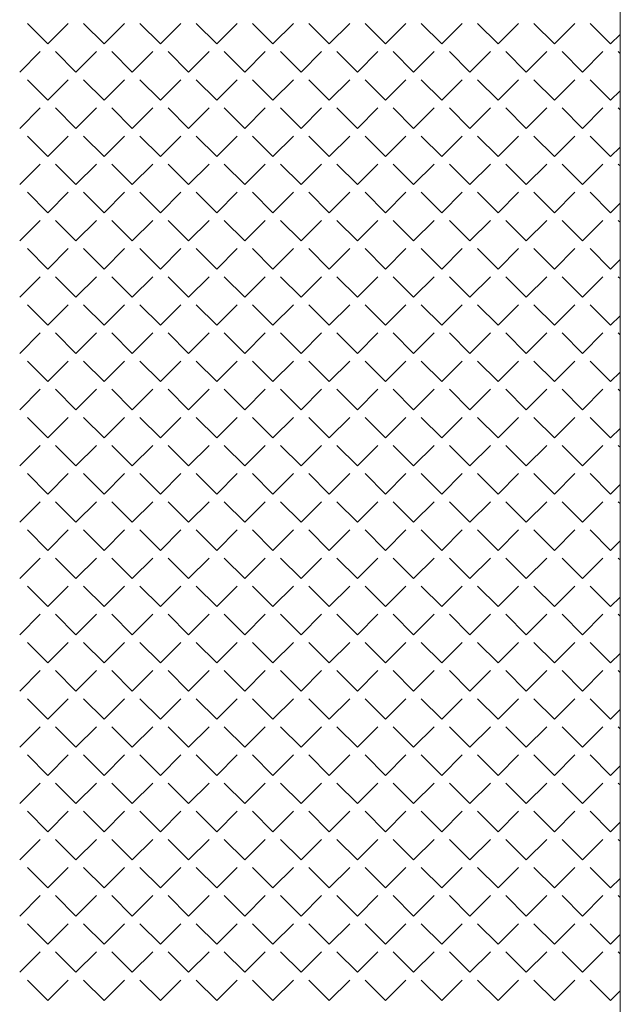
# Model space of a CAD drawing. Header units: millimetres. Extents: x -23540 to 53212, y -37964 to 41185.
# Tile 65 of 203: x -6912 to -6701, y -30744 to -30398. Entities that reach past the tile are written whole.
import ezdxf

# ---------------------------------------------------------------- set-up
doc = ezdxf.new("R2010")
doc.units = ezdxf.units.MM
doc.layers.get('0').update_dxf_attribs({"lineweight": 18})

msp = doc.modelspace()

# ---------------------------------------------------------------- linework, layer by layer
at = {"color": 251, "true_color": 0x636466}
msp.add_line((-6701.21, -31300.46), (-6701.21, -30145.1), dxfattribs=at)
at = {"color": 251, "linetype": 'Continuous', "lineweight": 20, "true_color": 0x636466}
for p, q in [((-6902.18, -30406.99), (-6909.36, -30399.81)), ((-6902.18, -30406.99), (-6894.99, -30399.81)), ((-6882.42, -30406.99), (-6889.61, -30399.81)), ((-6882.42, -30406.99), (-6875.24, -30399.81)), ((-6862.67, -30406.99), (-6869.85, -30399.81)), ((-6862.67, -30406.99), (-6855.48, -30399.81)), ((-6842.91, -30406.99), (-6850.09, -30399.81)), ((-6842.91, -30406.99), (-6835.72, -30399.81)), ((-6823.15, -30406.99), (-6830.34, -30399.81)), ((-6823.15, -30406.99), (-6815.97, -30399.81)), ((-6803.4, -30406.99), (-6810.58, -30399.81)), ((-6803.4, -30406.99), (-6796.21, -30399.81)), ((-6783.64, -30406.99), (-6790.82, -30399.81)), ((-6783.64, -30406.99), (-6776.46, -30399.81)), ((-6763.88, -30406.99), (-6771.07, -30399.81)), ((-6763.88, -30406.99), (-6756.7, -30399.81)), ((-6744.13, -30406.99), (-6751.31, -30399.81)), ((-6744.13, -30406.99), (-6736.94, -30399.81)), ((-6724.37, -30406.99), (-6731.55, -30399.81)), ((-6724.37, -30406.99), (-6717.19, -30399.81)), ((-6704.61, -30406.99), (-6711.8, -30399.81)), ((-6704.61, -30406.99), (-6701.3, -30403.68)), ((-6912.06, -30416.87), (-6904.87, -30409.68)), ((-6892.3, -30416.87), (-6899.48, -30409.68)), ((-6892.3, -30416.87), (-6885.12, -30409.68)), ((-6872.54, -30416.87), (-6879.73, -30409.68)), ((-6872.54, -30416.87), (-6865.36, -30409.68)), ((-6852.79, -30416.87), (-6859.97, -30409.68)), ((-6852.79, -30416.87), (-6845.6, -30409.68)), ((-6833.03, -30416.87), (-6840.22, -30409.68)), ((-6833.03, -30416.87), (-6825.85, -30409.68)), ((-6813.27, -30416.87), (-6820.46, -30409.68)), ((-6813.27, -30416.87), (-6806.09, -30409.68)), ((-6793.52, -30416.87), (-6800.7, -30409.68)), ((-6793.52, -30416.87), (-6786.33, -30409.68)), ((-6773.76, -30416.87), (-6780.95, -30409.68)), ((-6773.76, -30416.87), (-6766.58, -30409.68)), ((-6754, -30416.87), (-6761.19, -30409.68)), ((-6754, -30416.87), (-6746.82, -30409.68)), ((-6734.25, -30416.87), (-6741.43, -30409.68)), ((-6734.25, -30416.87), (-6727.06, -30409.68)), ((-6714.49, -30416.87), (-6721.68, -30409.68)), ((-6714.49, -30416.87), (-6707.31, -30409.68)), ((-6701.3, -30410.3), (-6701.92, -30409.68)), ((-6902.18, -30426.75), (-6909.36, -30419.56)), ((-6902.18, -30426.75), (-6894.99, -30419.56)), ((-6882.42, -30426.75), (-6889.61, -30419.56)), ((-6882.42, -30426.75), (-6875.24, -30419.56)), ((-6862.67, -30426.75), (-6869.85, -30419.56)), ((-6862.67, -30426.75), (-6855.48, -30419.56)), ((-6842.91, -30426.75), (-6850.09, -30419.56)), ((-6842.91, -30426.75), (-6835.72, -30419.56)), ((-6823.15, -30426.75), (-6830.34, -30419.56)), ((-6823.15, -30426.75), (-6815.97, -30419.56)), ((-6803.4, -30426.75), (-6810.58, -30419.56)), ((-6803.4, -30426.75), (-6796.21, -30419.56)), ((-6783.64, -30426.75), (-6790.82, -30419.56)), ((-6783.64, -30426.75), (-6776.46, -30419.56)), ((-6763.88, -30426.75), (-6771.07, -30419.56)), ((-6763.88, -30426.75), (-6756.7, -30419.56)), ((-6744.13, -30426.75), (-6751.31, -30419.56)), ((-6744.13, -30426.75), (-6736.94, -30419.56)), ((-6724.37, -30426.75), (-6731.55, -30419.56)), ((-6724.37, -30426.75), (-6717.19, -30419.56)), ((-6704.61, -30426.75), (-6711.8, -30419.56)), ((-6704.61, -30426.75), (-6701.3, -30423.43)), ((-6912.06, -30436.63), (-6904.87, -30429.44)), ((-6892.3, -30436.63), (-6899.48, -30429.44)), ((-6892.3, -30436.63), (-6885.12, -30429.44)), ((-6872.54, -30436.63), (-6879.73, -30429.44)), ((-6872.54, -30436.63), (-6865.36, -30429.44)), ((-6852.79, -30436.63), (-6859.97, -30429.44)), ((-6852.79, -30436.63), (-6845.6, -30429.44)), ((-6833.03, -30436.63), (-6840.22, -30429.44)), ((-6833.03, -30436.63), (-6825.85, -30429.44)), ((-6813.27, -30436.63), (-6820.46, -30429.44)), ((-6813.27, -30436.63), (-6806.09, -30429.44)), ((-6793.52, -30436.63), (-6800.7, -30429.44)), ((-6793.52, -30436.63), (-6786.33, -30429.44)), ((-6773.76, -30436.63), (-6780.95, -30429.44)), ((-6773.76, -30436.63), (-6766.58, -30429.44)), ((-6754, -30436.63), (-6761.19, -30429.44)), ((-6754, -30436.63), (-6746.82, -30429.44)), ((-6734.25, -30436.63), (-6741.43, -30429.44)), ((-6734.25, -30436.63), (-6727.06, -30429.44)), ((-6714.49, -30436.63), (-6721.68, -30429.44)), ((-6714.49, -30436.63), (-6707.31, -30429.44)), ((-6701.3, -30430.06), (-6701.92, -30429.44)), ((-6902.18, -30446.5), (-6909.36, -30439.32)), ((-6902.18, -30446.5), (-6894.99, -30439.32)), ((-6882.42, -30446.5), (-6889.61, -30439.32)), ((-6882.42, -30446.5), (-6875.24, -30439.32)), ((-6862.67, -30446.5), (-6869.85, -30439.32)), ((-6862.67, -30446.5), (-6855.48, -30439.32)), ((-6842.91, -30446.5), (-6850.09, -30439.32)), ((-6842.91, -30446.5), (-6835.72, -30439.32)), ((-6823.15, -30446.5), (-6830.34, -30439.32)), ((-6823.15, -30446.5), (-6815.97, -30439.32)), ((-6803.4, -30446.5), (-6810.58, -30439.32)), ((-6803.4, -30446.5), (-6796.21, -30439.32)), ((-6783.64, -30446.5), (-6790.82, -30439.32)), ((-6783.64, -30446.5), (-6776.46, -30439.32)), ((-6763.88, -30446.5), (-6771.07, -30439.32)), ((-6763.88, -30446.5), (-6756.7, -30439.32)), ((-6744.13, -30446.5), (-6751.31, -30439.32)), ((-6744.13, -30446.5), (-6736.94, -30439.32)), ((-6724.37, -30446.5), (-6731.55, -30439.32)), ((-6724.37, -30446.5), (-6717.19, -30439.32)), ((-6704.61, -30446.5), (-6711.8, -30439.32)), ((-6704.61, -30446.5), (-6701.3, -30443.19)), ((-6912.06, -30456.38), (-6904.87, -30449.2)), ((-6892.3, -30456.38), (-6899.48, -30449.2)), ((-6892.3, -30456.38), (-6885.12, -30449.2)), ((-6872.54, -30456.38), (-6879.73, -30449.2)), ((-6872.54, -30456.38), (-6865.36, -30449.2)), ((-6852.79, -30456.38), (-6859.97, -30449.2)), ((-6852.79, -30456.38), (-6845.6, -30449.2)), ((-6833.03, -30456.38), (-6840.22, -30449.2)), ((-6833.03, -30456.38), (-6825.85, -30449.2)), ((-6813.27, -30456.38), (-6820.46, -30449.2)), ((-6813.27, -30456.38), (-6806.09, -30449.2)), ((-6793.52, -30456.38), (-6800.7, -30449.2)), ((-6793.52, -30456.38), (-6786.33, -30449.2)), ((-6773.76, -30456.38), (-6780.95, -30449.2)), ((-6773.76, -30456.38), (-6766.58, -30449.2)), ((-6754, -30456.38), (-6761.19, -30449.2)), ((-6754, -30456.38), (-6746.82, -30449.2)), ((-6734.25, -30456.38), (-6741.43, -30449.2)), ((-6734.25, -30456.38), (-6727.06, -30449.2)), ((-6714.49, -30456.38), (-6721.68, -30449.2)), ((-6714.49, -30456.38), (-6707.31, -30449.2)), ((-6701.3, -30449.82), (-6701.92, -30449.2)), ((-6902.18, -30466.26), (-6909.36, -30459.08)), ((-6902.18, -30466.26), (-6894.99, -30459.08)), ((-6882.42, -30466.26), (-6889.61, -30459.08)), ((-6882.42, -30466.26), (-6875.24, -30459.08)), ((-6862.67, -30466.26), (-6869.85, -30459.08)), ((-6862.67, -30466.26), (-6855.48, -30459.08)), ((-6842.91, -30466.26), (-6850.09, -30459.08)), ((-6842.91, -30466.26), (-6835.72, -30459.08)), ((-6823.15, -30466.26), (-6830.34, -30459.08)), ((-6823.15, -30466.26), (-6815.97, -30459.08)), ((-6803.4, -30466.26), (-6810.58, -30459.08)), ((-6803.4, -30466.26), (-6796.21, -30459.08)), ((-6783.64, -30466.26), (-6790.82, -30459.08)), ((-6783.64, -30466.26), (-6776.46, -30459.08)), ((-6763.88, -30466.26), (-6771.07, -30459.08)), ((-6763.88, -30466.26), (-6756.7, -30459.08)), ((-6744.13, -30466.26), (-6751.31, -30459.08)), ((-6744.13, -30466.26), (-6736.94, -30459.08)), ((-6724.37, -30466.26), (-6731.55, -30459.08)), ((-6724.37, -30466.26), (-6717.19, -30459.08)), ((-6704.61, -30466.26), (-6711.8, -30459.08)), ((-6704.61, -30466.26), (-6701.29, -30462.94)), ((-6912.06, -30476.14), (-6904.87, -30468.95)), ((-6892.3, -30476.14), (-6899.48, -30468.95)), ((-6892.3, -30476.14), (-6885.12, -30468.95)), ((-6872.54, -30476.14), (-6879.73, -30468.95)), ((-6872.54, -30476.14), (-6865.36, -30468.95)), ((-6852.79, -30476.14), (-6859.97, -30468.95)), ((-6852.79, -30476.14), (-6845.6, -30468.95)), ((-6833.03, -30476.14), (-6840.22, -30468.95)), ((-6833.03, -30476.14), (-6825.85, -30468.95)), ((-6813.27, -30476.14), (-6820.46, -30468.95)), ((-6813.27, -30476.14), (-6806.09, -30468.95)), ((-6793.52, -30476.14), (-6800.7, -30468.95)), ((-6793.52, -30476.14), (-6786.33, -30468.95)), ((-6773.76, -30476.14), (-6780.95, -30468.95)), ((-6773.76, -30476.14), (-6766.58, -30468.95)), ((-6754, -30476.14), (-6761.19, -30468.95)), ((-6754, -30476.14), (-6746.82, -30468.95)), ((-6734.25, -30476.14), (-6741.43, -30468.95)), ((-6734.25, -30476.14), (-6727.06, -30468.95)), ((-6714.49, -30476.14), (-6721.68, -30468.95)), ((-6714.49, -30476.14), (-6707.31, -30468.95)), ((-6701.29, -30469.58), (-6701.92, -30468.95)), ((-6902.18, -30486.02), (-6909.36, -30478.83)), ((-6902.18, -30486.02), (-6894.99, -30478.83)), ((-6882.42, -30486.02), (-6889.61, -30478.83)), ((-6882.42, -30486.02), (-6875.24, -30478.83)), ((-6862.67, -30486.02), (-6869.85, -30478.83)), ((-6862.67, -30486.02), (-6855.48, -30478.83)), ((-6842.91, -30486.02), (-6850.09, -30478.83)), ((-6842.91, -30486.02), (-6835.72, -30478.83)), ((-6823.15, -30486.02), (-6830.34, -30478.83)), ((-6823.15, -30486.02), (-6815.97, -30478.83)), ((-6803.4, -30486.02), (-6810.58, -30478.83)), ((-6803.4, -30486.02), (-6796.21, -30478.83)), ((-6783.64, -30486.02), (-6790.82, -30478.83)), ((-6783.64, -30486.02), (-6776.46, -30478.83)), ((-6763.88, -30486.02), (-6771.07, -30478.83)), ((-6763.88, -30486.02), (-6756.7, -30478.83)), ((-6744.13, -30486.02), (-6751.31, -30478.83)), ((-6744.13, -30486.02), (-6736.94, -30478.83)), ((-6724.37, -30486.02), (-6731.55, -30478.83)), ((-6724.37, -30486.02), (-6717.19, -30478.83)), ((-6704.61, -30486.02), (-6711.8, -30478.83)), ((-6704.61, -30486.02), (-6701.29, -30482.69)), ((-6912.06, -30495.9), (-6904.87, -30488.71)), ((-6892.3, -30495.9), (-6899.48, -30488.71)), ((-6892.3, -30495.9), (-6885.12, -30488.71)), ((-6872.54, -30495.9), (-6879.73, -30488.71)), ((-6872.54, -30495.9), (-6865.36, -30488.71)), ((-6852.79, -30495.9), (-6859.97, -30488.71)), ((-6852.79, -30495.9), (-6845.6, -30488.71)), ((-6833.03, -30495.9), (-6840.22, -30488.71)), ((-6833.03, -30495.9), (-6825.85, -30488.71)), ((-6813.27, -30495.9), (-6820.46, -30488.71)), ((-6813.27, -30495.9), (-6806.09, -30488.71)), ((-6793.52, -30495.9), (-6800.7, -30488.71)), ((-6793.52, -30495.9), (-6786.33, -30488.71)), ((-6773.76, -30495.9), (-6780.95, -30488.71)), ((-6773.76, -30495.9), (-6766.58, -30488.71)), ((-6754, -30495.9), (-6761.19, -30488.71)), ((-6754, -30495.9), (-6746.82, -30488.71)), ((-6734.25, -30495.9), (-6741.43, -30488.71)), ((-6734.25, -30495.9), (-6727.06, -30488.71)), ((-6714.49, -30495.9), (-6721.68, -30488.71)), ((-6714.49, -30495.9), (-6707.31, -30488.71)), ((-6701.29, -30489.34), (-6701.92, -30488.71)), ((-6902.18, -30505.77), (-6909.36, -30498.59)), ((-6902.18, -30505.77), (-6894.99, -30498.59)), ((-6882.42, -30505.77), (-6889.61, -30498.59)), ((-6882.42, -30505.77), (-6875.24, -30498.59)), ((-6862.67, -30505.77), (-6869.85, -30498.59)), ((-6862.67, -30505.77), (-6855.48, -30498.59)), ((-6842.91, -30505.77), (-6850.09, -30498.59)), ((-6842.91, -30505.77), (-6835.72, -30498.59)), ((-6823.15, -30505.77), (-6830.34, -30498.59)), ((-6823.15, -30505.77), (-6815.97, -30498.59)), ((-6803.4, -30505.77), (-6810.58, -30498.59)), ((-6803.4, -30505.77), (-6796.21, -30498.59)), ((-6783.64, -30505.77), (-6790.82, -30498.59)), ((-6783.64, -30505.77), (-6776.46, -30498.59)), ((-6763.88, -30505.77), (-6771.07, -30498.59)), ((-6763.88, -30505.77), (-6756.7, -30498.59)), ((-6744.13, -30505.77), (-6751.31, -30498.59)), ((-6744.13, -30505.77), (-6736.94, -30498.59)), ((-6724.37, -30505.77), (-6731.55, -30498.59)), ((-6724.37, -30505.77), (-6717.19, -30498.59)), ((-6704.61, -30505.77), (-6711.8, -30498.59)), ((-6704.61, -30505.77), (-6701.29, -30502.45)), ((-6912.06, -30515.65), (-6904.87, -30508.47)), ((-6892.3, -30515.65), (-6899.48, -30508.47)), ((-6892.3, -30515.65), (-6885.12, -30508.47)), ((-6872.54, -30515.65), (-6879.73, -30508.47)), ((-6872.54, -30515.65), (-6865.36, -30508.47)), ((-6852.79, -30515.65), (-6859.97, -30508.47)), ((-6852.79, -30515.65), (-6845.6, -30508.47)), ((-6833.03, -30515.65), (-6840.22, -30508.47)), ((-6833.03, -30515.65), (-6825.85, -30508.47)), ((-6813.27, -30515.65), (-6820.46, -30508.47)), ((-6813.27, -30515.65), (-6806.09, -30508.47)), ((-6793.52, -30515.65), (-6800.7, -30508.47)), ((-6793.52, -30515.65), (-6786.33, -30508.47)), ((-6773.76, -30515.65), (-6780.95, -30508.47)), ((-6773.76, -30515.65), (-6766.58, -30508.47)), ((-6754, -30515.65), (-6761.19, -30508.47)), ((-6754, -30515.65), (-6746.82, -30508.47)), ((-6734.25, -30515.65), (-6741.43, -30508.47)), ((-6734.25, -30515.65), (-6727.06, -30508.47)), ((-6714.49, -30515.65), (-6721.68, -30508.47)), ((-6714.49, -30515.65), (-6707.31, -30508.47)), ((-6701.29, -30509.1), (-6701.92, -30508.47)), ((-6902.18, -30525.53), (-6909.36, -30518.35)), ((-6902.18, -30525.53), (-6894.99, -30518.35)), ((-6882.42, -30525.53), (-6889.61, -30518.35)), ((-6882.42, -30525.53), (-6875.24, -30518.35)), ((-6862.67, -30525.53), (-6869.85, -30518.35)), ((-6862.67, -30525.53), (-6855.48, -30518.35)), ((-6842.91, -30525.53), (-6850.09, -30518.35)), ((-6842.91, -30525.53), (-6835.72, -30518.35)), ((-6823.15, -30525.53), (-6830.34, -30518.35)), ((-6823.15, -30525.53), (-6815.97, -30518.35)), ((-6803.4, -30525.53), (-6810.58, -30518.35)), ((-6803.4, -30525.53), (-6796.21, -30518.35)), ((-6783.64, -30525.53), (-6790.82, -30518.35)), ((-6783.64, -30525.53), (-6776.46, -30518.35)), ((-6763.88, -30525.53), (-6771.07, -30518.35)), ((-6763.88, -30525.53), (-6756.7, -30518.35)), ((-6744.13, -30525.53), (-6751.31, -30518.35)), ((-6744.13, -30525.53), (-6736.94, -30518.35)), ((-6724.37, -30525.53), (-6731.55, -30518.35)), ((-6724.37, -30525.53), (-6717.19, -30518.35)), ((-6704.61, -30525.53), (-6711.8, -30518.35)), ((-6704.61, -30525.53), (-6701.29, -30522.2)), ((-6912.06, -30535.41), (-6904.87, -30528.22)), ((-6892.3, -30535.41), (-6899.48, -30528.22)), ((-6892.3, -30535.41), (-6885.12, -30528.22)), ((-6872.54, -30535.41), (-6879.73, -30528.22)), ((-6872.54, -30535.41), (-6865.36, -30528.22)), ((-6852.79, -30535.41), (-6859.97, -30528.22)), ((-6852.79, -30535.41), (-6845.6, -30528.22)), ((-6833.03, -30535.41), (-6840.22, -30528.22)), ((-6833.03, -30535.41), (-6825.85, -30528.22)), ((-6813.27, -30535.41), (-6820.46, -30528.22)), ((-6813.27, -30535.41), (-6806.09, -30528.22)), ((-6793.52, -30535.41), (-6800.7, -30528.22)), ((-6793.52, -30535.41), (-6786.33, -30528.22)), ((-6773.76, -30535.41), (-6780.95, -30528.22)), ((-6773.76, -30535.41), (-6766.58, -30528.22)), ((-6754, -30535.41), (-6761.19, -30528.22)), ((-6754, -30535.41), (-6746.82, -30528.22)), ((-6734.25, -30535.41), (-6741.43, -30528.22)), ((-6734.25, -30535.41), (-6727.06, -30528.22)), ((-6714.49, -30535.41), (-6721.68, -30528.22)), ((-6714.49, -30535.41), (-6707.31, -30528.22)), ((-6701.29, -30528.86), (-6701.92, -30528.22)), ((-6902.18, -30545.29), (-6909.36, -30538.1)), ((-6902.18, -30545.29), (-6894.99, -30538.1)), ((-6882.42, -30545.29), (-6889.61, -30538.1)), ((-6882.42, -30545.29), (-6875.24, -30538.1)), ((-6862.67, -30545.29), (-6869.85, -30538.1)), ((-6862.67, -30545.29), (-6855.48, -30538.1)), ((-6842.91, -30545.29), (-6850.09, -30538.1)), ((-6842.91, -30545.29), (-6835.72, -30538.1)), ((-6823.15, -30545.29), (-6830.34, -30538.1)), ((-6823.15, -30545.29), (-6815.97, -30538.1)), ((-6803.4, -30545.29), (-6810.58, -30538.1)), ((-6803.4, -30545.29), (-6796.21, -30538.1)), ((-6783.64, -30545.29), (-6790.82, -30538.1)), ((-6783.64, -30545.29), (-6776.46, -30538.1)), ((-6763.88, -30545.29), (-6771.07, -30538.1)), ((-6763.88, -30545.29), (-6756.7, -30538.1)), ((-6744.13, -30545.29), (-6751.31, -30538.1)), ((-6744.13, -30545.29), (-6736.94, -30538.1)), ((-6724.37, -30545.29), (-6731.55, -30538.1)), ((-6724.37, -30545.29), (-6717.19, -30538.1)), ((-6704.61, -30545.29), (-6711.8, -30538.1)), ((-6704.61, -30545.29), (-6701.28, -30541.96)), ((-6912.06, -30555.16), (-6904.87, -30547.98)), ((-6892.3, -30555.16), (-6899.48, -30547.98)), ((-6892.3, -30555.16), (-6885.12, -30547.98)), ((-6872.54, -30555.16), (-6879.73, -30547.98)), ((-6872.54, -30555.16), (-6865.36, -30547.98)), ((-6852.79, -30555.16), (-6859.97, -30547.98)), ((-6852.79, -30555.16), (-6845.6, -30547.98)), ((-6833.03, -30555.16), (-6840.22, -30547.98)), ((-6833.03, -30555.16), (-6825.85, -30547.98)), ((-6813.27, -30555.16), (-6820.46, -30547.98)), ((-6813.27, -30555.16), (-6806.09, -30547.98)), ((-6793.52, -30555.16), (-6800.7, -30547.98)), ((-6793.52, -30555.16), (-6786.33, -30547.98)), ((-6773.76, -30555.16), (-6780.95, -30547.98)), ((-6773.76, -30555.16), (-6766.58, -30547.98)), ((-6754, -30555.16), (-6761.19, -30547.98)), ((-6754, -30555.16), (-6746.82, -30547.98)), ((-6734.25, -30555.16), (-6741.43, -30547.98)), ((-6734.25, -30555.16), (-6727.06, -30547.98)), ((-6714.49, -30555.16), (-6721.68, -30547.98)), ((-6714.49, -30555.16), (-6707.31, -30547.98)), ((-6701.28, -30548.62), (-6701.92, -30547.98)), ((-6902.18, -30565.04), (-6909.36, -30557.86)), ((-6902.18, -30565.04), (-6894.99, -30557.86)), ((-6882.42, -30565.04), (-6889.61, -30557.86)), ((-6882.42, -30565.04), (-6875.24, -30557.86)), ((-6862.67, -30565.04), (-6869.85, -30557.86)), ((-6862.67, -30565.04), (-6855.48, -30557.86)), ((-6842.91, -30565.04), (-6850.09, -30557.86)), ((-6842.91, -30565.04), (-6835.72, -30557.86)), ((-6823.15, -30565.04), (-6830.34, -30557.86)), ((-6823.15, -30565.04), (-6815.97, -30557.86)), ((-6803.4, -30565.04), (-6810.58, -30557.86)), ((-6803.4, -30565.04), (-6796.21, -30557.86)), ((-6783.64, -30565.04), (-6790.82, -30557.86)), ((-6783.64, -30565.04), (-6776.46, -30557.86)), ((-6763.88, -30565.04), (-6771.07, -30557.86)), ((-6763.88, -30565.04), (-6756.7, -30557.86)), ((-6744.13, -30565.04), (-6751.31, -30557.86)), ((-6744.13, -30565.04), (-6736.94, -30557.86)), ((-6724.37, -30565.04), (-6731.55, -30557.86)), ((-6724.37, -30565.04), (-6717.19, -30557.86)), ((-6704.61, -30565.04), (-6711.8, -30557.86)), ((-6704.61, -30565.04), (-6701.28, -30561.71)), ((-6912.06, -30574.92), (-6904.87, -30567.74)), ((-6892.3, -30574.92), (-6899.48, -30567.74)), ((-6892.3, -30574.92), (-6885.12, -30567.74)), ((-6872.54, -30574.92), (-6879.73, -30567.74)), ((-6872.54, -30574.92), (-6865.36, -30567.74)), ((-6852.79, -30574.92), (-6859.97, -30567.74)), ((-6852.79, -30574.92), (-6845.6, -30567.74)), ((-6833.03, -30574.92), (-6840.22, -30567.74)), ((-6833.03, -30574.92), (-6825.85, -30567.74)), ((-6813.27, -30574.92), (-6820.46, -30567.74)), ((-6813.27, -30574.92), (-6806.09, -30567.74)), ((-6793.52, -30574.92), (-6800.7, -30567.74)), ((-6793.52, -30574.92), (-6786.33, -30567.74)), ((-6773.76, -30574.92), (-6780.95, -30567.74)), ((-6773.76, -30574.92), (-6766.58, -30567.74)), ((-6754, -30574.92), (-6761.19, -30567.74)), ((-6754, -30574.92), (-6746.82, -30567.74)), ((-6734.25, -30574.92), (-6741.43, -30567.74)), ((-6734.25, -30574.92), (-6727.06, -30567.74)), ((-6714.49, -30574.92), (-6721.68, -30567.74)), ((-6714.49, -30574.92), (-6707.31, -30567.74)), ((-6701.28, -30568.38), (-6701.92, -30567.74)), ((-6902.18, -30584.8), (-6909.36, -30577.62)), ((-6902.18, -30584.8), (-6894.99, -30577.62)), ((-6882.42, -30584.8), (-6889.61, -30577.62)), ((-6882.42, -30584.8), (-6875.24, -30577.62)), ((-6862.67, -30584.8), (-6869.85, -30577.62)), ((-6862.67, -30584.8), (-6855.48, -30577.62)), ((-6842.91, -30584.8), (-6850.09, -30577.62)), ((-6842.91, -30584.8), (-6835.72, -30577.62)), ((-6823.15, -30584.8), (-6830.34, -30577.62)), ((-6823.15, -30584.8), (-6815.97, -30577.62)), ((-6803.4, -30584.8), (-6810.58, -30577.62)), ((-6803.4, -30584.8), (-6796.21, -30577.62)), ((-6783.64, -30584.8), (-6790.82, -30577.62)), ((-6783.64, -30584.8), (-6776.46, -30577.62)), ((-6763.88, -30584.8), (-6771.07, -30577.62)), ((-6763.88, -30584.8), (-6756.7, -30577.62)), ((-6744.13, -30584.8), (-6751.31, -30577.62)), ((-6744.13, -30584.8), (-6736.94, -30577.62)), ((-6724.37, -30584.8), (-6731.55, -30577.62)), ((-6724.37, -30584.8), (-6717.19, -30577.62)), ((-6704.61, -30584.8), (-6711.8, -30577.62)), ((-6704.61, -30584.8), (-6701.28, -30581.47)), ((-6912.06, -30594.68), (-6904.87, -30587.49)), ((-6892.3, -30594.68), (-6899.48, -30587.49)), ((-6892.3, -30594.68), (-6885.12, -30587.49)), ((-6872.54, -30594.68), (-6879.73, -30587.49)), ((-6872.54, -30594.68), (-6865.36, -30587.49)), ((-6852.79, -30594.68), (-6859.97, -30587.49)), ((-6852.79, -30594.68), (-6845.6, -30587.49)), ((-6833.03, -30594.68), (-6840.22, -30587.49)), ((-6833.03, -30594.68), (-6825.85, -30587.49)), ((-6813.27, -30594.68), (-6820.46, -30587.49)), ((-6813.27, -30594.68), (-6806.09, -30587.49)), ((-6793.52, -30594.68), (-6800.7, -30587.49)), ((-6793.52, -30594.68), (-6786.33, -30587.49)), ((-6773.76, -30594.68), (-6780.95, -30587.49)), ((-6773.76, -30594.68), (-6766.58, -30587.49)), ((-6754, -30594.68), (-6761.19, -30587.49)), ((-6754, -30594.68), (-6746.82, -30587.49)), ((-6734.25, -30594.68), (-6741.43, -30587.49)), ((-6734.25, -30594.68), (-6727.06, -30587.49)), ((-6714.49, -30594.68), (-6721.68, -30587.49)), ((-6714.49, -30594.68), (-6707.31, -30587.49)), ((-6701.28, -30588.13), (-6701.92, -30587.49)), ((-6902.18, -30604.56), (-6909.36, -30597.37)), ((-6902.18, -30604.56), (-6894.99, -30597.37)), ((-6882.42, -30604.56), (-6889.61, -30597.37)), ((-6882.42, -30604.56), (-6875.24, -30597.37)), ((-6862.67, -30604.56), (-6869.85, -30597.37)), ((-6862.67, -30604.56), (-6855.48, -30597.37)), ((-6842.91, -30604.56), (-6850.09, -30597.37)), ((-6842.91, -30604.56), (-6835.72, -30597.37)), ((-6823.15, -30604.56), (-6830.34, -30597.37)), ((-6823.15, -30604.56), (-6815.97, -30597.37)), ((-6803.4, -30604.56), (-6810.58, -30597.37)), ((-6803.4, -30604.56), (-6796.21, -30597.37)), ((-6783.64, -30604.56), (-6790.82, -30597.37)), ((-6783.64, -30604.56), (-6776.46, -30597.37)), ((-6763.88, -30604.56), (-6771.07, -30597.37)), ((-6763.88, -30604.56), (-6756.7, -30597.37)), ((-6744.13, -30604.56), (-6751.31, -30597.37)), ((-6744.13, -30604.56), (-6736.94, -30597.37)), ((-6724.37, -30604.56), (-6731.55, -30597.37)), ((-6724.37, -30604.56), (-6717.19, -30597.37)), ((-6704.61, -30604.56), (-6711.8, -30597.37)), ((-6704.61, -30604.56), (-6701.28, -30601.22)), ((-6912.06, -30614.43), (-6904.87, -30607.25)), ((-6892.3, -30614.43), (-6899.48, -30607.25)), ((-6892.3, -30614.43), (-6885.12, -30607.25)), ((-6872.54, -30614.43), (-6879.73, -30607.25)), ((-6872.54, -30614.43), (-6865.36, -30607.25)), ((-6852.79, -30614.43), (-6859.97, -30607.25)), ((-6852.79, -30614.43), (-6845.6, -30607.25)), ((-6833.03, -30614.43), (-6840.22, -30607.25)), ((-6833.03, -30614.43), (-6825.85, -30607.25)), ((-6813.27, -30614.43), (-6820.46, -30607.25)), ((-6813.27, -30614.43), (-6806.09, -30607.25)), ((-6793.52, -30614.43), (-6800.7, -30607.25)), ((-6793.52, -30614.43), (-6786.33, -30607.25)), ((-6773.76, -30614.43), (-6780.95, -30607.25)), ((-6773.76, -30614.43), (-6766.58, -30607.25)), ((-6754, -30614.43), (-6761.19, -30607.25)), ((-6754, -30614.43), (-6746.82, -30607.25)), ((-6734.25, -30614.43), (-6741.43, -30607.25)), ((-6734.25, -30614.43), (-6727.06, -30607.25)), ((-6714.49, -30614.43), (-6721.68, -30607.25)), ((-6714.49, -30614.43), (-6707.31, -30607.25)), ((-6701.28, -30607.89), (-6701.92, -30607.25)), ((-6902.18, -30624.31), (-6909.36, -30617.13)), ((-6902.18, -30624.31), (-6894.99, -30617.13)), ((-6882.42, -30624.31), (-6889.61, -30617.13)), ((-6882.42, -30624.31), (-6875.24, -30617.13)), ((-6862.67, -30624.31), (-6869.85, -30617.13)), ((-6862.67, -30624.31), (-6855.48, -30617.13)), ((-6842.91, -30624.31), (-6850.09, -30617.13)), ((-6842.91, -30624.31), (-6835.72, -30617.13)), ((-6823.15, -30624.31), (-6830.34, -30617.13)), ((-6823.15, -30624.31), (-6815.97, -30617.13)), ((-6803.4, -30624.31), (-6810.58, -30617.13)), ((-6803.4, -30624.31), (-6796.21, -30617.13)), ((-6783.64, -30624.31), (-6790.82, -30617.13)), ((-6783.64, -30624.31), (-6776.46, -30617.13)), ((-6763.88, -30624.31), (-6771.07, -30617.13)), ((-6763.88, -30624.31), (-6756.7, -30617.13)), ((-6744.13, -30624.31), (-6751.31, -30617.13)), ((-6744.13, -30624.31), (-6736.94, -30617.13)), ((-6724.37, -30624.31), (-6731.55, -30617.13)), ((-6724.37, -30624.31), (-6717.19, -30617.13)), ((-6704.61, -30624.31), (-6711.8, -30617.13)), ((-6704.61, -30624.31), (-6701.27, -30620.97)), ((-6912.06, -30634.19), (-6904.87, -30627.01)), ((-6892.3, -30634.19), (-6899.48, -30627.01)), ((-6892.3, -30634.19), (-6885.12, -30627.01)), ((-6872.54, -30634.19), (-6879.73, -30627.01)), ((-6872.54, -30634.19), (-6865.36, -30627.01)), ((-6852.79, -30634.19), (-6859.97, -30627.01)), ((-6852.79, -30634.19), (-6845.6, -30627.01)), ((-6833.03, -30634.19), (-6840.22, -30627.01)), ((-6833.03, -30634.19), (-6825.85, -30627.01)), ((-6813.27, -30634.19), (-6820.46, -30627.01)), ((-6813.27, -30634.19), (-6806.09, -30627.01)), ((-6793.52, -30634.19), (-6800.7, -30627.01)), ((-6793.52, -30634.19), (-6786.33, -30627.01)), ((-6773.76, -30634.19), (-6780.95, -30627.01)), ((-6773.76, -30634.19), (-6766.58, -30627.01)), ((-6754, -30634.19), (-6761.19, -30627.01)), ((-6754, -30634.19), (-6746.82, -30627.01)), ((-6734.25, -30634.19), (-6741.43, -30627.01)), ((-6734.25, -30634.19), (-6727.06, -30627.01)), ((-6714.49, -30634.19), (-6721.68, -30627.01)), ((-6714.49, -30634.19), (-6707.31, -30627.01)), ((-6701.27, -30627.65), (-6701.92, -30627.01)), ((-6902.18, -30644.07), (-6909.36, -30636.89)), ((-6902.18, -30644.07), (-6894.99, -30636.89)), ((-6882.42, -30644.07), (-6889.61, -30636.89)), ((-6882.42, -30644.07), (-6875.24, -30636.89)), ((-6862.67, -30644.07), (-6869.85, -30636.89)), ((-6862.67, -30644.07), (-6855.48, -30636.89)), ((-6842.91, -30644.07), (-6850.09, -30636.89)), ((-6842.91, -30644.07), (-6835.72, -30636.89)), ((-6823.15, -30644.07), (-6830.34, -30636.89)), ((-6823.15, -30644.07), (-6815.97, -30636.89)), ((-6803.4, -30644.07), (-6810.58, -30636.89)), ((-6803.4, -30644.07), (-6796.21, -30636.89)), ((-6783.64, -30644.07), (-6790.82, -30636.89)), ((-6783.64, -30644.07), (-6776.46, -30636.89)), ((-6763.88, -30644.07), (-6771.07, -30636.89)), ((-6763.88, -30644.07), (-6756.7, -30636.89)), ((-6744.13, -30644.07), (-6751.31, -30636.89)), ((-6744.13, -30644.07), (-6736.94, -30636.89)), ((-6724.37, -30644.07), (-6731.55, -30636.89)), ((-6724.37, -30644.07), (-6717.19, -30636.89)), ((-6704.61, -30644.07), (-6711.8, -30636.89)), ((-6704.61, -30644.07), (-6701.27, -30640.73)), ((-6912.06, -30653.95), (-6904.87, -30646.76)), ((-6892.3, -30653.95), (-6899.48, -30646.76)), ((-6892.3, -30653.95), (-6885.12, -30646.76)), ((-6872.54, -30653.95), (-6879.73, -30646.76)), ((-6872.54, -30653.95), (-6865.36, -30646.76)), ((-6852.79, -30653.95), (-6859.97, -30646.76)), ((-6852.79, -30653.95), (-6845.6, -30646.76)), ((-6833.03, -30653.95), (-6840.22, -30646.76)), ((-6833.03, -30653.95), (-6825.85, -30646.76)), ((-6813.27, -30653.95), (-6820.46, -30646.76)), ((-6813.27, -30653.95), (-6806.09, -30646.76)), ((-6793.52, -30653.95), (-6800.7, -30646.76)), ((-6793.52, -30653.95), (-6786.33, -30646.76)), ((-6773.76, -30653.95), (-6780.95, -30646.76)), ((-6773.76, -30653.95), (-6766.58, -30646.76)), ((-6754, -30653.95), (-6761.19, -30646.76)), ((-6754, -30653.95), (-6746.82, -30646.76)), ((-6734.25, -30653.95), (-6741.43, -30646.76)), ((-6734.25, -30653.95), (-6727.06, -30646.76)), ((-6714.49, -30653.95), (-6721.68, -30646.76)), ((-6714.49, -30653.95), (-6707.31, -30646.76)), ((-6701.27, -30647.41), (-6701.92, -30646.76)), ((-6902.18, -30663.83), (-6909.36, -30656.64)), ((-6902.18, -30663.83), (-6894.99, -30656.64)), ((-6882.42, -30663.83), (-6889.61, -30656.64)), ((-6882.42, -30663.83), (-6875.24, -30656.64)), ((-6862.67, -30663.83), (-6869.85, -30656.64)), ((-6862.67, -30663.83), (-6855.48, -30656.64)), ((-6842.91, -30663.83), (-6850.09, -30656.64)), ((-6842.91, -30663.83), (-6835.72, -30656.64)), ((-6823.15, -30663.83), (-6830.34, -30656.64)), ((-6823.15, -30663.83), (-6815.97, -30656.64)), ((-6803.4, -30663.83), (-6810.58, -30656.64)), ((-6803.4, -30663.83), (-6796.21, -30656.64)), ((-6783.64, -30663.83), (-6790.82, -30656.64)), ((-6783.64, -30663.83), (-6776.46, -30656.64)), ((-6763.88, -30663.83), (-6771.07, -30656.64)), ((-6763.88, -30663.83), (-6756.7, -30656.64)), ((-6744.13, -30663.83), (-6751.31, -30656.64)), ((-6744.13, -30663.83), (-6736.94, -30656.64)), ((-6724.37, -30663.83), (-6731.55, -30656.64)), ((-6724.37, -30663.83), (-6717.19, -30656.64)), ((-6704.61, -30663.83), (-6711.8, -30656.64)), ((-6704.61, -30663.83), (-6701.27, -30660.48)), ((-6912.06, -30673.7), (-6904.87, -30666.52)), ((-6892.3, -30673.7), (-6899.48, -30666.52)), ((-6892.3, -30673.7), (-6885.12, -30666.52)), ((-6872.54, -30673.7), (-6879.73, -30666.52)), ((-6872.54, -30673.7), (-6865.36, -30666.52)), ((-6852.79, -30673.7), (-6859.97, -30666.52)), ((-6852.79, -30673.7), (-6845.6, -30666.52)), ((-6833.03, -30673.7), (-6840.22, -30666.52)), ((-6833.03, -30673.7), (-6825.85, -30666.52)), ((-6813.27, -30673.7), (-6820.46, -30666.52)), ((-6813.27, -30673.7), (-6806.09, -30666.52)), ((-6793.52, -30673.7), (-6800.7, -30666.52)), ((-6793.52, -30673.7), (-6786.33, -30666.52)), ((-6773.76, -30673.7), (-6780.95, -30666.52)), ((-6773.76, -30673.7), (-6766.58, -30666.52)), ((-6754, -30673.7), (-6761.19, -30666.52)), ((-6754, -30673.7), (-6746.82, -30666.52)), ((-6734.25, -30673.7), (-6741.43, -30666.52)), ((-6734.25, -30673.7), (-6727.06, -30666.52)), ((-6714.49, -30673.7), (-6721.68, -30666.52)), ((-6714.49, -30673.7), (-6707.31, -30666.52)), ((-6701.27, -30667.17), (-6701.92, -30666.52)), ((-6902.18, -30683.58), (-6909.36, -30676.4)), ((-6902.18, -30683.58), (-6894.99, -30676.4)), ((-6882.42, -30683.58), (-6889.61, -30676.4)), ((-6882.42, -30683.58), (-6875.24, -30676.4)), ((-6862.67, -30683.58), (-6869.85, -30676.4)), ((-6862.67, -30683.58), (-6855.48, -30676.4)), ((-6842.91, -30683.58), (-6850.09, -30676.4)), ((-6842.91, -30683.58), (-6835.72, -30676.4)), ((-6823.15, -30683.58), (-6830.34, -30676.4)), ((-6823.15, -30683.58), (-6815.97, -30676.4)), ((-6803.4, -30683.58), (-6810.58, -30676.4)), ((-6803.4, -30683.58), (-6796.21, -30676.4)), ((-6783.64, -30683.58), (-6790.82, -30676.4)), ((-6783.64, -30683.58), (-6776.46, -30676.4)), ((-6763.88, -30683.58), (-6771.07, -30676.4)), ((-6763.88, -30683.58), (-6756.7, -30676.4)), ((-6744.13, -30683.58), (-6751.31, -30676.4)), ((-6744.13, -30683.58), (-6736.94, -30676.4)), ((-6724.37, -30683.58), (-6731.55, -30676.4)), ((-6724.37, -30683.58), (-6717.19, -30676.4)), ((-6704.61, -30683.58), (-6711.8, -30676.4)), ((-6704.61, -30683.58), (-6701.27, -30680.24)), ((-6912.06, -30693.46), (-6904.87, -30686.28)), ((-6892.3, -30693.46), (-6899.48, -30686.28)), ((-6892.3, -30693.46), (-6885.12, -30686.28)), ((-6872.54, -30693.46), (-6879.73, -30686.28)), ((-6872.54, -30693.46), (-6865.36, -30686.28)), ((-6852.79, -30693.46), (-6859.97, -30686.28)), ((-6852.79, -30693.46), (-6845.6, -30686.28)), ((-6833.03, -30693.46), (-6840.22, -30686.28)), ((-6833.03, -30693.46), (-6825.85, -30686.28)), ((-6813.27, -30693.46), (-6820.46, -30686.28)), ((-6813.27, -30693.46), (-6806.09, -30686.28)), ((-6793.52, -30693.46), (-6800.7, -30686.28)), ((-6793.52, -30693.46), (-6786.33, -30686.28)), ((-6773.76, -30693.46), (-6780.95, -30686.28)), ((-6773.76, -30693.46), (-6766.58, -30686.28)), ((-6754, -30693.46), (-6761.19, -30686.28)), ((-6754, -30693.46), (-6746.82, -30686.28)), ((-6734.25, -30693.46), (-6741.43, -30686.28)), ((-6734.25, -30693.46), (-6727.06, -30686.28)), ((-6714.49, -30693.46), (-6721.68, -30686.28)), ((-6714.49, -30693.46), (-6707.31, -30686.28)), ((-6701.26, -30686.93), (-6701.92, -30686.28)), ((-6902.18, -30703.34), (-6909.36, -30696.15)), ((-6902.18, -30703.34), (-6894.99, -30696.15)), ((-6882.42, -30703.34), (-6889.61, -30696.15)), ((-6882.42, -30703.34), (-6875.24, -30696.15)), ((-6862.67, -30703.34), (-6869.85, -30696.15)), ((-6862.67, -30703.34), (-6855.48, -30696.15)), ((-6842.91, -30703.34), (-6850.09, -30696.15)), ((-6842.91, -30703.34), (-6835.72, -30696.15)), ((-6823.15, -30703.34), (-6830.34, -30696.15)), ((-6823.15, -30703.34), (-6815.97, -30696.15)), ((-6803.4, -30703.34), (-6810.58, -30696.15)), ((-6803.4, -30703.34), (-6796.21, -30696.15)), ((-6783.64, -30703.34), (-6790.82, -30696.15)), ((-6783.64, -30703.34), (-6776.46, -30696.15)), ((-6763.88, -30703.34), (-6771.07, -30696.15)), ((-6763.88, -30703.34), (-6756.7, -30696.15)), ((-6744.13, -30703.34), (-6751.31, -30696.15)), ((-6744.13, -30703.34), (-6736.94, -30696.15)), ((-6724.37, -30703.34), (-6731.55, -30696.15)), ((-6724.37, -30703.34), (-6717.19, -30696.15)), ((-6704.61, -30703.34), (-6711.8, -30696.15)), ((-6704.61, -30703.34), (-6701.26, -30699.99)), ((-6912.06, -30713.22), (-6904.87, -30706.03)), ((-6892.3, -30713.22), (-6899.48, -30706.03)), ((-6892.3, -30713.22), (-6885.12, -30706.03)), ((-6872.54, -30713.22), (-6879.73, -30706.03)), ((-6872.54, -30713.22), (-6865.36, -30706.03)), ((-6852.79, -30713.22), (-6859.97, -30706.03)), ((-6852.79, -30713.22), (-6845.6, -30706.03)), ((-6833.03, -30713.22), (-6840.22, -30706.03)), ((-6833.03, -30713.22), (-6825.85, -30706.03)), ((-6813.27, -30713.22), (-6820.46, -30706.03)), ((-6813.27, -30713.22), (-6806.09, -30706.03)), ((-6793.52, -30713.22), (-6800.7, -30706.03)), ((-6793.52, -30713.22), (-6786.33, -30706.03)), ((-6773.76, -30713.22), (-6780.95, -30706.03)), ((-6773.76, -30713.22), (-6766.58, -30706.03)), ((-6754, -30713.22), (-6761.19, -30706.03)), ((-6754, -30713.22), (-6746.82, -30706.03)), ((-6734.25, -30713.22), (-6741.43, -30706.03)), ((-6734.25, -30713.22), (-6727.06, -30706.03)), ((-6714.49, -30713.22), (-6721.68, -30706.03)), ((-6714.49, -30713.22), (-6707.31, -30706.03)), ((-6701.26, -30706.69), (-6701.92, -30706.03)), ((-6902.18, -30723.1), (-6909.36, -30715.91)), ((-6902.18, -30723.1), (-6894.99, -30715.91)), ((-6882.42, -30723.1), (-6889.61, -30715.91)), ((-6882.42, -30723.1), (-6875.24, -30715.91)), ((-6862.67, -30723.1), (-6869.85, -30715.91)), ((-6862.67, -30723.1), (-6855.48, -30715.91)), ((-6842.91, -30723.1), (-6850.09, -30715.91)), ((-6842.91, -30723.1), (-6835.72, -30715.91)), ((-6823.15, -30723.1), (-6830.34, -30715.91)), ((-6823.15, -30723.1), (-6815.97, -30715.91)), ((-6803.4, -30723.1), (-6810.58, -30715.91)), ((-6803.4, -30723.1), (-6796.21, -30715.91)), ((-6783.64, -30723.1), (-6790.82, -30715.91)), ((-6783.64, -30723.1), (-6776.46, -30715.91)), ((-6763.88, -30723.1), (-6771.07, -30715.91)), ((-6763.88, -30723.1), (-6756.7, -30715.91)), ((-6744.13, -30723.1), (-6751.31, -30715.91)), ((-6744.13, -30723.1), (-6736.94, -30715.91)), ((-6724.37, -30723.1), (-6731.55, -30715.91)), ((-6724.37, -30723.1), (-6717.19, -30715.91)), ((-6704.61, -30723.1), (-6711.8, -30715.91)), ((-6704.61, -30723.1), (-6701.26, -30719.74)), ((-6912.06, -30732.97), (-6904.87, -30725.79)), ((-6892.3, -30732.97), (-6899.48, -30725.79)), ((-6892.3, -30732.97), (-6885.12, -30725.79)), ((-6872.54, -30732.97), (-6879.73, -30725.79)), ((-6872.54, -30732.97), (-6865.36, -30725.79)), ((-6852.79, -30732.97), (-6859.97, -30725.79)), ((-6852.79, -30732.97), (-6845.6, -30725.79)), ((-6833.03, -30732.97), (-6840.22, -30725.79)), ((-6833.03, -30732.97), (-6825.85, -30725.79)), ((-6813.27, -30732.97), (-6820.46, -30725.79)), ((-6813.27, -30732.97), (-6806.09, -30725.79)), ((-6793.52, -30732.97), (-6800.7, -30725.79)), ((-6793.52, -30732.97), (-6786.33, -30725.79)), ((-6773.76, -30732.97), (-6780.95, -30725.79)), ((-6773.76, -30732.97), (-6766.58, -30725.79)), ((-6754, -30732.97), (-6761.19, -30725.79)), ((-6754, -30732.97), (-6746.82, -30725.79)), ((-6734.25, -30732.97), (-6741.43, -30725.79)), ((-6734.25, -30732.97), (-6727.06, -30725.79)), ((-6714.49, -30732.97), (-6721.68, -30725.79)), ((-6714.49, -30732.97), (-6707.31, -30725.79)), ((-6701.26, -30726.45), (-6701.92, -30725.79)), ((-6902.18, -30742.85), (-6909.36, -30735.67)), ((-6902.18, -30742.85), (-6894.99, -30735.67)), ((-6882.42, -30742.85), (-6889.61, -30735.67)), ((-6882.42, -30742.85), (-6875.24, -30735.67)), ((-6862.67, -30742.85), (-6869.85, -30735.67)), ((-6862.67, -30742.85), (-6855.48, -30735.67)), ((-6842.91, -30742.85), (-6850.09, -30735.67)), ((-6842.91, -30742.85), (-6835.72, -30735.67)), ((-6823.15, -30742.85), (-6830.34, -30735.67)), ((-6823.15, -30742.85), (-6815.97, -30735.67)), ((-6803.4, -30742.85), (-6810.58, -30735.67)), ((-6803.4, -30742.85), (-6796.21, -30735.67)), ((-6783.64, -30742.85), (-6790.82, -30735.67)), ((-6783.64, -30742.85), (-6776.46, -30735.67)), ((-6763.88, -30742.85), (-6771.07, -30735.67)), ((-6763.88, -30742.85), (-6756.7, -30735.67)), ((-6744.13, -30742.85), (-6751.31, -30735.67)), ((-6744.13, -30742.85), (-6736.94, -30735.67)), ((-6724.37, -30742.85), (-6731.55, -30735.67)), ((-6724.37, -30742.85), (-6717.19, -30735.67)), ((-6704.61, -30742.85), (-6711.8, -30735.67)), ((-6704.61, -30742.85), (-6701.26, -30739.5))]:
    msp.add_line(p, q, dxfattribs=at)

doc.saveas('drawing.dxf')
